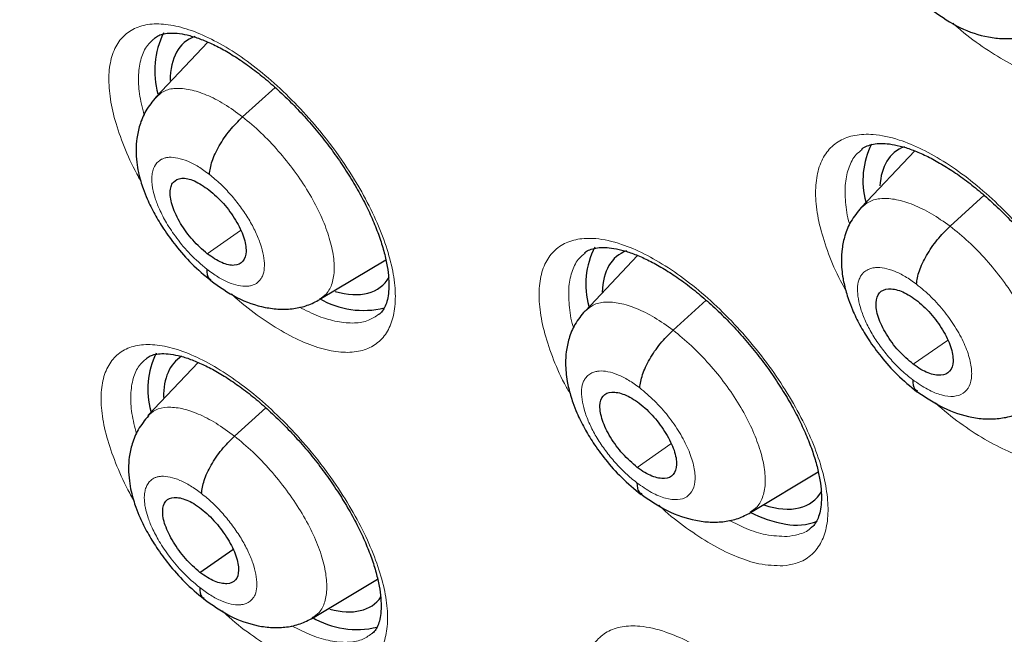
# Model space of a CAD drawing. Header units: millimetres. Extents: x 8 to 2385, y 12 to 2606.
# Tile 58 of 156: x 2185.89 to 2195.29, y 892.71 to 898.58. Entities that reach past the tile are written whole.
import ezdxf

# ---------------------------------------------------------------- set-up
doc = ezdxf.new("R2010")
doc.units = ezdxf.units.MM

msp = doc.modelspace()

# ---------------------------------------------------------------- linework, layer by layer
at = {"color": 7, "linetype": 'Continuous', "lineweight": 30}
for p, q in [((2187.6913, 898.3639), (2187.195, 897.8397)), ((2194.4387, 897.3259), (2193.9268, 896.7845)), ((2191.7932, 896.3271), (2191.2923, 895.7977)), ((2188.7603, 895.9094), (2189.3898, 896.2857)), ((2187.5978, 895.3066), (2187.1184, 894.7998)), ((2187.945, 894.6036), (2188.2436, 894.8741)), ((2192.8708, 893.8756), (2193.5172, 894.2622)), ((2187.6161, 893.3034), (2187.9295, 893.5218)), ((2188.691, 892.8673), (2189.3113, 893.238))]:
    msp.add_line(p, q, dxfattribs=at)
at = {"color": 252, "linetype": 'Continuous', "lineweight": 0}
for p, q in [((2188.0227, 897.6512), (2188.3326, 897.932)), ((2194.776, 896.6071), (2195.1019, 896.9023)), ((2187.685, 896.344), (2188.003, 896.5655)), ((2192.1318, 895.6151), (2192.4473, 895.9009)), ((2194.4254, 895.2895), (2194.7529, 895.5176)), ((2191.7906, 894.305), (2192.1122, 894.5291))]:
    msp.add_line(p, q, dxfattribs=at)
at = {"color": 7, "linetype": 'Continuous', "lineweight": 30}
for centre, radius, start, end in [((2187.9947, 898.089), 0.8112, 153.44481, 195.63534), ((2194.7077, 897.0461), 0.7631, 153.07985, 195.59944), ((2192.0647, 896.0533), 0.7661, 152.51715, 195.89109), ((2189.1763, 896.6398), 0.8362, 239.8423, 283.77695), ((2187.9031, 895.05), 0.7845, 153.98987, 195.37707), ((2193.4256, 894.9809), 1.2366, 243.02715, 259.83263), ((2193.3102, 894.2903), 0.5365, 258.94644, 291.61094), ((2189.1141, 893.6021), 0.844, 239.54312, 283.25408)]:
    msp.add_arc(centre, radius, start, end, dxfattribs=at)
for centre, major_axis, ratio, start_param, end_param in [((2188.4085, 897.1983), (-0.9345, 1.1684), 0.457273, 6.130671, 6.805203), ((2195.1851, 896.1447), (-0.9382, 1.169), 0.455548, 6.128219, 6.447776), ((2195.1851, 896.1447), (-0.9382, 1.169), 0.455548, 0.16459, 0.472304), ((2192.5339, 895.152), (-0.9359, 1.17), 0.455938, 6.133616, 6.778924), ((2188.4085, 897.1983), (-0.9345, 1.1684), 0.457273, 2.569553, 3.315917), ((2188.346, 894.1731), (-0.9354, 1.1711), 0.457639, 6.22972, 6.808439), ((2192.5339, 895.152), (-0.9359, 1.17), 0.455938, 2.535611, 3.323276), ((2188.346, 894.1731), (-0.9354, 1.1711), 0.457639, 2.582782, 3.273478)]:
    msp.add_ellipse(centre, major_axis=major_axis, ratio=ratio, start_param=start_param, end_param=end_param, dxfattribs=at)
for points, knots in [([(2226.1685, 872.7143), (2226.2452, 872.7741), (2226.3958, 872.8915), (2226.5988, 873.0589), (2226.779, 873.2127), (2226.936, 873.3518), (2227.0821, 873.4855), (2227.2154, 873.6115), (2227.3411, 873.7338), (2227.4633, 873.8562), (2227.592, 873.9889), (2227.7245, 874.1302), (2227.8522, 874.2712), (2227.9673, 874.4022), (2228.0697, 874.5223), (2228.1862, 874.6624), (2228.3168, 874.825), (2228.464, 875.0163), (2228.6073, 875.2106), (2228.7488, 875.411), (2228.888, 875.617), (2229.0237, 875.8273), (2229.1553, 876.0407), (2229.2841, 876.2596), (2229.4157, 876.494), (2229.5547, 876.755), (2229.7034, 877.0513), (2229.862, 877.3895), (2230.0195, 877.7526), (2230.167, 878.1225), (2230.2956, 878.4718), (2230.3966, 878.7684), (2230.4739, 879.0101), (2230.5307, 879.1961), (2230.5785, 879.3594), (2230.6225, 879.5155), (2230.6736, 879.704), (2230.7362, 879.9478), (2230.81, 880.2574), (2230.8984, 880.6642), (2230.9927, 881.1598), (2231.084, 881.7341), (2231.1601, 882.3261), (2231.2139, 882.8657), (2231.2506, 883.348), (2231.2749, 883.7682), (2231.2915, 884.1811), (2231.3005, 884.5672), (2231.3037, 884.9061), (2231.3029, 885.1762), (2231.3006, 885.3829), (2231.2979, 885.5353), (2231.2948, 885.6736), (2231.2908, 885.8197), (2231.2851, 885.993), (2231.2759, 886.2271), (2231.2612, 886.5316), (2231.2382, 886.9129), (2231.2076, 887.3287), (2231.1638, 887.8317), (2231.1054, 888.3959), (2231.0324, 888.9929), (2230.957, 889.5381), (2230.8817, 890.0322), (2230.804, 890.5021), (2230.7092, 891.0374), (2230.5877, 891.6706), (2230.4282, 892.4307), (2230.2386, 893.2586), (2230.0152, 894.156), (2229.764, 895.0859), (2229.4853, 896.0438), (2229.1797, 897.0253), (2228.8338, 898.0656), (2228.4741, 899.0815), (2228.1116, 900.0515), (2227.762, 900.9458), (2227.4056, 901.8203), (2226.9996, 902.7792), (2226.5436, 903.8121), (2226.0378, 904.908), (2225.5419, 905.9407), (2225.0601, 906.9089), (2224.6088, 907.7873), (2224.1906, 908.5791), (2223.8075, 909.2876), (2223.4455, 909.9426), (2223.0928, 910.5686), (2222.7309, 911.1991), (2222.3416, 911.8646), (2221.904, 912.5979), (2221.4138, 913.4017), (2220.8665, 914.278), (2220.2742, 915.2032), (2219.635, 916.1762), (2218.9695, 917.1626), (2218.2796, 918.1586), (2217.5679, 919.16), (2216.8192, 920.186), (2216.0438, 921.2206), (2215.2524, 922.249), (2214.4491, 923.266), (2213.5331, 924.3959), (2212.4995, 925.6324), (2211.344, 926.9671), (2210.1718, 928.2741), (2209.0042, 929.5308), (2207.8436, 930.7373), (2206.6925, 931.894), (2205.742, 932.8168), (2205.0139, 933.5061), (2204.527, 933.9601), (2204.0856, 934.3659), (2203.6902, 934.7248), (2203.3414, 935.0378), (2203.0394, 935.3062), (2202.7844, 935.5308), (2202.5768, 935.7124), (2202.4166, 935.8518), (2202.3091, 935.9449), (2202.2253, 936.0173), (2202.1339, 936.096), (2201.9981, 936.2127), (2201.8169, 936.3676), (2201.6002, 936.5517), (2201.3587, 936.7553), (2201.0166, 937.0415), (2200.5617, 937.4174), (2199.9808, 937.8889), (2199.346, 938.3942), (2198.6725, 938.9187), (2197.9895, 939.4384), (2197.2899, 939.9585), (2196.5922, 940.4646), (2195.9012, 940.9531), (2195.2577, 941.3969), (2194.6613, 941.7986), (2194.102, 942.1669), (2193.5675, 942.5113), (2193.0458, 942.84), (2192.5699, 943.1334), (2192.1363, 943.3952), (2191.7471, 943.6265), (2191.4899, 943.7754), (2191.3641, 943.8483)], [0, 0, 0, 0, 0.004217, 0.008284, 0.012222, 0.015958, 0.01932, 0.022303, 0.025139, 0.027883, 0.031143, 0.034732, 0.038073, 0.041127, 0.043894, 0.046373, 0.050715, 0.054906, 0.059201, 0.0636, 0.068057, 0.072537, 0.07702, 0.081477, 0.086091, 0.091338, 0.09724, 0.103711, 0.111091, 0.117983, 0.124387, 0.130251, 0.133986, 0.137258, 0.140065, 0.142547, 0.145406, 0.149865, 0.155135, 0.161218, 0.17036, 0.179656, 0.189007, 0.198414, 0.204715, 0.211041, 0.217366, 0.223116, 0.228044, 0.232152, 0.234803, 0.236946, 0.238693, 0.240738, 0.243203, 0.246088, 0.250688, 0.256067, 0.262071, 0.267955, 0.27676, 0.285026, 0.291949, 0.298442, 0.304505, 0.31033, 0.319235, 0.32889, 0.339294, 0.350445, 0.362341, 0.373565, 0.385378, 0.397777, 0.410764, 0.421374, 0.431885, 0.442021, 0.451783, 0.465081, 0.47762, 0.4894, 0.500423, 0.51069, 0.519368, 0.527422, 0.534852, 0.541716, 0.548808, 0.556382, 0.564437, 0.573854, 0.583853, 0.594433, 0.605593, 0.617333, 0.628507, 0.64016, 0.652283, 0.664542, 0.676776, 0.688985, 0.701169, 0.717883, 0.734551, 0.751176, 0.767759, 0.783481, 0.799167, 0.814819, 0.821947, 0.828453, 0.834332, 0.839584, 0.844209, 0.848206, 0.851574, 0.854314, 0.856426, 0.857908, 0.858562, 0.859727, 0.86151, 0.863912, 0.866858, 0.870031, 0.873396, 0.88028, 0.88785, 0.896108, 0.905054, 0.914095, 0.922694, 0.932262, 0.941216, 0.949553, 0.957275, 0.964407, 0.97131, 0.978091, 0.98475, 0.989898, 0.995058, 1, 1, 1, 1]), ([(2183.0999, 936.4733), (2183.2232, 936.4017), (2183.5807, 936.1942), (2184.1748, 935.8387), (2184.8826, 935.4017), (2185.5928, 934.9492), (2186.3049, 934.4815), (2187.0188, 933.9989), (2187.7339, 933.5015), (2188.4499, 932.9896), (2189.1664, 932.4635), (2189.8832, 931.9234), (2190.5999, 931.3695), (2191.316, 930.8022), (2192.0313, 930.2217), (2192.7454, 929.6282), (2193.4579, 929.0222), (2194.1685, 928.4038), (2194.8768, 927.7734), (2195.5825, 927.1312), (2196.2853, 926.4777), (2196.9847, 925.8131), (2197.6805, 925.1376), (2198.3723, 924.4518), (2199.0597, 923.7558), (2199.7425, 923.0501), (2200.4203, 922.335), (2201.0927, 921.6107), (2201.7594, 920.8778), (2202.4202, 920.1365), (2203.0746, 919.3872), (2203.7224, 918.6302), (2204.3632, 917.866), (2204.9968, 917.0949), (2205.6227, 916.3173), (2206.2408, 915.5335), (2206.8507, 914.744), (2207.4521, 913.9491), (2208.0447, 913.1492), (2208.6282, 912.3447), (2209.2024, 911.5361), (2209.7669, 910.7236), (2210.3215, 909.9078), (2210.866, 909.0889), (2211.4, 908.2675), (2211.9233, 907.4438), (2212.4356, 906.6184), (2212.9367, 905.7915), (2213.4264, 904.9637), (2213.9044, 904.1353), (2214.3704, 903.3068), (2214.8243, 902.4784), (2215.2659, 901.6508), (2215.6948, 900.8242), (2216.111, 899.999), (2216.5142, 899.1757), (2216.9042, 898.3547), (2217.2808, 897.5364), (2217.6439, 896.7212), (2217.9933, 895.9094), (2218.3287, 895.1016), (2218.6502, 894.298), (2218.9574, 893.4991), (2219.2503, 892.7054), (2219.5287, 891.9171), (2219.7925, 891.1346), (2220.0416, 890.3585), (2220.2759, 889.589), (2220.4952, 888.8265), (2220.6995, 888.0715), (2220.8886, 887.3242), (2221.0626, 886.5851), (2221.2212, 885.8546), (2221.3646, 885.1329), (2221.4925, 884.4205), (2221.605, 883.7177), (2221.7021, 883.0249), (2221.7836, 882.3423), (2221.8496, 881.6704), (2221.9001, 881.0095), (2221.9351, 880.3598), (2221.9545, 879.7218), (2221.9585, 879.0956), (2221.9469, 878.4816), (2221.92, 877.8802), (2221.8776, 877.2915), (2221.8198, 876.7158), (2221.7468, 876.1534), (2221.6585, 875.6045), (2221.555, 875.0694), (2221.4364, 874.5483), (2221.3027, 874.0413), (2221.154, 873.5487), (2220.9904, 873.0707), (2220.8118, 872.6074), (2220.6185, 872.1591), (2220.4103, 871.7258), (2220.1874, 871.3077), (2219.9499, 870.9051), (2219.6976, 870.518), (2219.4309, 870.1466), (2219.1494, 869.7914), (2218.8539, 869.4517), (2218.5426, 869.1302), (2218.3197, 868.9133), (2218.1968, 868.8085), (2218.1867, 868.7999)], [0, 0, 0, 0, 0.005121, 0.0148455, 0.0245712, 0.0342984, 0.0440269, 0.0537567, 0.0634877, 0.07322, 0.0829533, 0.0926878, 0.1024234, 0.1121599, 0.1218973, 0.1316357, 0.1413749, 0.1511148, 0.1608555, 0.1705969, 0.1803389, 0.1900815, 0.1998246, 0.2095683, 0.2193123, 0.2290569, 0.2388017, 0.248547, 0.2582925, 0.2680382, 0.2777842, 0.2875303, 0.2972765, 0.3070229, 0.3167693, 0.3265157, 0.3362621, 0.3460084, 0.3557546, 0.3655006, 0.3752465, 0.3849921, 0.3947374, 0.4044825, 0.4142272, 0.4239714, 0.4337153, 0.4434587, 0.4532015, 0.4629438, 0.4726855, 0.4824265, 0.4921668, 0.5019063, 0.511645, 0.5213829, 0.5311198, 0.5408558, 0.5505908, 0.5603247, 0.5700574, 0.579789, 0.5895194, 0.5992484, 0.6089761, 0.6187024, 0.6284273, 0.6381507, 0.6478725, 0.6575928, 0.6673115, 0.6770286, 0.6867441, 0.696458, 0.7061704, 0.7158812, 0.7255907, 0.7352988, 0.7450058, 0.7547118, 0.764417, 0.7741219, 0.7838267, 0.7935318, 0.8032377, 0.812945, 0.8226544, 0.8323667, 0.842083, 0.8518043, 0.8615319, 0.8712671, 0.8810113, 0.8907661, 0.9005331, 0.910314, 0.9201102, 0.9299231, 0.939754, 0.9496034, 0.9594718, 0.9693586, 0.9792629, 0.9891827, 0.9991155, 1, 1, 1, 1]), ([(2188.5576, 917.0184), (2188.6471, 916.9483), (2188.9066, 916.745), (2189.3359, 916.3983), (2189.8449, 915.9743), (2190.3528, 915.5374), (2190.8589, 915.0884), (2191.3628, 914.6276), (2191.864, 914.1554), (2192.3619, 913.6723), (2192.8561, 913.1787), (2193.346, 912.6751), (2193.8312, 912.1621), (2194.3112, 911.64), (2194.7856, 911.1095), (2195.2538, 910.5709), (2195.7153, 910.0249), (2196.1698, 909.472), (2196.6168, 908.9127), (2197.0558, 908.3476), (2197.4865, 907.7771), (2197.9084, 907.202), (2198.321, 906.6226), (2198.7241, 906.0397), (2199.1171, 905.4538), (2199.4998, 904.8654), (2199.8717, 904.2752), (2200.2326, 903.6837), (2200.582, 903.0915), (2200.9197, 902.4992), (2201.2453, 901.9075), (2201.5584, 901.3168), (2201.859, 900.7279), (2202.1465, 900.1412), (2202.4209, 899.5574), (2202.6818, 898.9772), (2202.929, 898.401), (2203.1623, 897.8295), (2203.3816, 897.2634), (2203.5866, 896.703), (2203.7771, 896.1492), (2203.9531, 895.6024), (2204.1145, 895.0633), (2204.2611, 894.5323), (2204.3928, 894.0102), (2204.5096, 893.4974), (2204.6116, 892.9944), (2204.6986, 892.5019), (2204.7708, 892.0203), (2204.8281, 891.5502), (2204.8707, 891.092), (2204.8986, 890.6462), (2204.9121, 890.2133), (2204.9112, 889.7935), (2204.8961, 889.3875), (2204.867, 888.9954), (2204.8243, 888.6175), (2204.7679, 888.2542), (2204.6983, 887.9055), (2204.6156, 887.5717), (2204.52, 887.2526), (2204.4116, 886.9483), (2204.2904, 886.6587), (2204.1563, 886.3837), (2204.0093, 886.1229), (2203.8488, 885.8764), (2203.6746, 885.6438), (2203.4857, 885.4256), (2203.284, 885.2218), (2203.1382, 885.0997), (2203.0654, 885.0387)], [0, 0, 0, 0, 0.0077605, 0.0225082, 0.0372629, 0.0520254, 0.0667952, 0.0815715, 0.0963538, 0.1111415, 0.1259339, 0.1407306, 0.1555309, 0.1703342, 0.1851402, 0.1999482, 0.2147578, 0.2295684, 0.2443796, 0.2591908, 0.2740013, 0.2888107, 0.3036185, 0.3184242, 0.3332272, 0.348027, 0.362823, 0.3776148, 0.3924017, 0.4071832, 0.4219587, 0.4367275, 0.451489, 0.4662426, 0.4809875, 0.4957232, 0.5104488, 0.5251637, 0.5398671, 0.5545584, 0.5692368, 0.5839016, 0.5985523, 0.6131882, 0.6278088, 0.6424139, 0.6570033, 0.6715771, 0.6861357, 0.70068, 0.7152112, 0.7297313, 0.7442433, 0.7587509, 0.7732583, 0.7877708, 0.8022961, 0.8168443, 0.8314277, 0.8460616, 0.8607644, 0.8755581, 0.8904682, 0.9055234, 0.9207543, 0.9361914, 0.9518601, 0.967774, 0.9839253, 1, 1, 1, 1]), ([(2194.1041, 900.9934), (2194.1054, 900.9947), (2194.1203, 901.0099), (2194.1544, 901.0257), (2194.2162, 901.0452), (2194.2897, 901.0522), (2194.376, 901.0472), (2194.4763, 901.028), (2194.5892, 900.9929), (2194.7116, 900.9415), (2194.8412, 900.8744), (2194.9759, 900.7916), (2195.114, 900.6936), (2195.2532, 900.582), (2195.3913, 900.4581), (2195.5263, 900.323), (2195.6565, 900.1789), (2195.7799, 900.0278), (2195.8947, 899.8714), (2195.9997, 899.712), (2196.0934, 899.5519), (2196.1743, 899.3934), (2196.2418, 899.2386), (2196.2953, 899.0901), (2196.3339, 898.9506), (2196.358, 898.8215), (2196.3683, 898.7053), (2196.3653, 898.6052), (2196.351, 898.5205), (2196.327, 898.4519), (2196.2972, 898.4002), (2196.2715, 898.3763), (2196.2583, 898.364)], [0, 0, 0, 0, 0.003739, 0.042276, 0.076945, 0.110098, 0.141492, 0.174999, 0.208433, 0.241981, 0.275777, 0.310085, 0.344406, 0.378917, 0.413802, 0.448553, 0.483425, 0.518555, 0.553342, 0.588247, 0.623304, 0.657807, 0.692394, 0.727033, 0.760885, 0.79471, 0.828619, 0.861613, 0.89457, 0.928711, 0.963387, 1, 1, 1, 1]), ([(2194.6146, 898.6624), (2194.6984, 898.6051), (2194.8676, 898.4893), (2195.0993, 898.416), (2195.2831, 898.395), (2195.4191, 898.4023), (2195.5497, 898.4315), (2195.6284, 898.4724), (2195.6676, 898.4927)], [0, 0, 0, 0, 0.244342, 0.493909, 0.620603, 0.747612, 0.874266, 1, 1, 1, 1]), ([(2187.1818, 898.4026), (2187.1943, 898.4119), (2187.2186, 898.4297), (2187.2696, 898.4454), (2187.336, 898.453), (2187.419, 898.4484), (2187.5172, 898.4291), (2187.6265, 898.3938), (2187.7451, 898.3427), (2187.871, 898.2762), (2188.0032, 898.1935), (2188.1392, 898.0958), (2188.2767, 897.9846), (2188.4139, 897.8607), (2188.5487, 897.7257), (2188.6794, 897.5817), (2188.8039, 897.4302), (2188.9203, 897.2738), (2189.0269, 897.1147), (2189.1228, 896.9546), (2189.2069, 896.7959), (2189.2777, 896.6411), (2189.3345, 896.4923), (2189.3773, 896.3518), (2189.4055, 896.2228), (2189.4194, 896.1067), (2189.4204, 896.0052), (2189.41, 895.9215), (2189.3906, 895.8551), (2189.3628, 895.8046), (2189.3428, 895.7773), (2189.3266, 895.7673), (2189.3241, 895.7658)], [0, 0, 0, 0, 0.036225, 0.070224, 0.102249, 0.136332, 0.170055, 0.20369, 0.236655, 0.27047, 0.304656, 0.338789, 0.373392, 0.408107, 0.44283, 0.47783, 0.512876, 0.547845, 0.582646, 0.617355, 0.652305, 0.686782, 0.721065, 0.75552, 0.789251, 0.822499, 0.856144, 0.889113, 0.921583, 0.956382, 0.99336, 1, 1, 1, 1]), ([(2187.1971, 897.8417), (2187.162, 897.7986), (2187.096, 897.7177), (2187.0395, 897.5795), (2187.0113, 897.4528), (2187.0032, 897.3325), (2187.0099, 897.2244), (2187.0268, 897.1251), (2187.0484, 897.0409), (2187.076, 896.9557), (2187.1171, 896.8519), (2187.1807, 896.723), (2187.2719, 896.5727), (2187.3888, 896.4125), (2187.5409, 896.2378), (2187.6581, 896.1394), (2187.7204, 896.0871)], [0, 0, 0, 0, 0.088729, 0.1666, 0.233512, 0.289912, 0.350291, 0.400281, 0.442813, 0.47948, 0.532992, 0.611986, 0.687833, 0.777819, 0.88179, 1, 1, 1, 1]), ([(2187.706, 897.101), (2187.7118, 897.1416), (2187.7233, 897.2226), (2187.7952, 897.374), (2187.8978, 897.5265), (2187.981, 897.6096), (2188.0227, 897.6512)], [0, 0, 0, 0, 0.250601, 0.500378, 0.749647, 1, 1, 1, 1]), ([(2193.9338, 897.3428), (2193.9351, 897.3441), (2193.9492, 897.3587), (2193.9817, 897.3739), (2194.0416, 897.3927), (2194.1135, 897.3994), (2194.1984, 897.3943), (2194.2974, 897.3752), (2194.4094, 897.3403), (2194.5309, 897.2892), (2194.66, 897.2223), (2194.7945, 897.14), (2194.9325, 897.0424), (2195.0717, 896.9313), (2195.2102, 896.808), (2195.3457, 896.6735), (2195.4767, 896.53), (2195.6011, 896.3795), (2195.717, 896.2237), (2195.8232, 896.0649), (2195.9184, 895.9054), (2196.0008, 895.7475), (2196.07, 895.5933), (2196.1252, 895.4452), (2196.1655, 895.3062), (2196.1913, 895.1776), (2196.2032, 895.0618), (2196.2019, 894.9622), (2196.189, 894.8783), (2196.1669, 894.8101), (2196.1373, 894.7607), (2196.116, 894.7327), (2196.0991, 894.7229), (2196.0978, 894.7221)], [0, 0, 0, 0, 0.003847, 0.042312, 0.076727, 0.109672, 0.140885, 0.174212, 0.207471, 0.240912, 0.274566, 0.308769, 0.343019, 0.377416, 0.412222, 0.446914, 0.48168, 0.516739, 0.551467, 0.586275, 0.621277, 0.65573, 0.690217, 0.724799, 0.758601, 0.792311, 0.826135, 0.859041, 0.891808, 0.925752, 0.9602, 0.996797, 1, 1, 1, 1]), ([(2187.685, 896.344), (2187.6378, 896.3857), (2187.5434, 896.4692), (2187.4244, 896.6334), (2187.3478, 896.7965), (2187.3265, 896.9151), (2187.3372, 896.9881), (2187.3669, 897.0431), (2187.4361, 897.0754), (2187.5591, 897.0511), (2187.6542, 896.9867), (2187.7018, 896.9545)], [0, 0, 0, 0, 0.12496, 0.249714, 0.374337, 0.499481, 0.562145, 0.624835, 0.749798, 0.874852, 1, 1, 1, 1]), ([(2187.7018, 896.9545), (2187.7492, 896.9127), (2187.8438, 896.8292), (2187.963, 896.6648), (2188.0275, 896.5282), (2188.053, 896.4302), (2188.0592, 896.3441), (2188.0324, 896.2631), (2187.9503, 896.2236), (2187.8275, 896.2478), (2187.7325, 896.3119), (2187.685, 896.344)], [0, 0, 0, 0, 0.1251478, 0.2502022, 0.3751651, 0.437855, 0.5005192, 0.6256635, 0.750286, 0.8750403, 1, 1, 1, 1]), ([(2193.927, 896.7852), (2193.8921, 896.7425), (2193.8265, 896.6622), (2193.7709, 896.5246), (2193.7438, 896.3978), (2193.7357, 896.2591), (2193.7488, 896.1225), (2193.7777, 895.9976), (2193.8095, 895.8972), (2193.8494, 895.7939), (2193.912, 895.665), (2194.0033, 895.5142), (2194.1216, 895.3533), (2194.2766, 895.1778), (2194.3966, 895.0795), (2194.4605, 895.0272)], [0, 0, 0, 0, 0.086448, 0.162648, 0.228707, 0.28503, 0.372675, 0.440102, 0.476847, 0.53014, 0.609138, 0.685223, 0.775743, 0.880591, 1, 1, 1, 1]), ([(2194.4556, 896.0539), (2194.4618, 896.0948), (2194.4743, 896.1768), (2194.5473, 896.3289), (2194.6507, 896.482), (2194.7342, 896.5654), (2194.776, 896.6071)], [0, 0, 0, 0, 0.249869, 0.500063, 0.749907, 1, 1, 1, 1]), ([(2191.2894, 896.3536), (2191.2904, 896.3546), (2191.3036, 896.3684), (2191.334, 896.3824), (2191.3916, 896.4004), (2191.4613, 896.4066), (2191.5442, 896.4012), (2191.6415, 896.3818), (2191.7519, 896.3468), (2191.872, 896.2955), (2191.9999, 896.2286), (2192.1333, 896.1462), (2192.2704, 896.0485), (2192.4091, 895.9373), (2192.5471, 895.8139), (2192.6824, 895.6794), (2192.8133, 895.5359), (2192.9379, 895.3854), (2193.0542, 895.2296), (2193.1611, 895.0709), (2193.257, 894.9114), (2193.3404, 894.7535), (2193.4106, 894.5993), (2193.467, 894.4512), (2193.5086, 894.3122), (2193.5358, 894.1837), (2193.5491, 894.0679), (2193.5491, 893.9684), (2193.5376, 893.8849), (2193.5169, 893.8173), (2193.4891, 893.7688), (2193.4685, 893.7414), (2193.4519, 893.7315), (2193.4496, 893.7301)], [0, 0, 0, 0, 0.003074, 0.041806, 0.076082, 0.1089, 0.139993, 0.173206, 0.206346, 0.239743, 0.273306, 0.307462, 0.341708, 0.376047, 0.410836, 0.445532, 0.480259, 0.515311, 0.550045, 0.584829, 0.619832, 0.654306, 0.688771, 0.723369, 0.757198, 0.790876, 0.824689, 0.857579, 0.890232, 0.924018, 0.958248, 0.994393, 1, 1, 1, 1]), ([(2187.6811, 896.1977), (2187.6828, 896.1621), (2187.685, 896.114), (2187.7155, 896.0981), (2187.7235, 896.094)], [0, 0, 0, 0, 0.740502, 1, 1, 1, 1]), ([(2187.719, 896.0882), (2187.801, 896.0301), (2187.9668, 895.9124), (2188.1946, 895.8352), (2188.3768, 895.8121), (2188.5121, 895.8183), (2188.6426, 895.8469), (2188.7213, 895.8876), (2188.7605, 895.9079)], [0, 0, 0, 0, 0.243576, 0.492638, 0.61934, 0.746583, 0.87369, 1, 1, 1, 1]), ([(2194.4254, 895.2895), (2194.3775, 895.3308), (2194.2816, 895.4133), (2194.1617, 895.5771), (2194.0839, 895.741), (2194.0604, 895.8832), (2194.0936, 895.9824), (2194.1816, 896.0196), (2194.2849, 896.0001), (2194.3775, 895.9566), (2194.4256, 895.9229), (2194.4496, 895.906)], [0, 0, 0, 0, 0.1251936, 0.2503431, 0.3754393, 0.5004714, 0.6250499, 0.7495983, 0.8747372, 0.9373458, 1, 1, 1, 1]), ([(2194.4496, 895.906), (2194.4737, 895.8866), (2194.5217, 895.8479), (2194.6125, 895.7526), (2194.7113, 895.6186), (2194.7909, 895.4541), (2194.8139, 895.3125), (2194.7814, 895.213), (2194.6939, 895.175), (2194.5905, 895.1943), (2194.4977, 895.2381), (2194.4495, 895.2724), (2194.4254, 895.2895)], [0, 0, 0, 0, 0.062836, 0.125538, 0.250828, 0.375525, 0.500002, 0.624477, 0.749173, 0.874463, 0.937164, 1, 1, 1, 1]), ([(2191.2916, 895.8003), (2191.2571, 895.7582), (2191.1922, 895.6787), (2191.1372, 895.5425), (2191.1104, 895.4163), (2191.1025, 895.2771), (2191.1164, 895.1394), (2191.1462, 895.0131), (2191.1788, 894.9122), (2191.2191, 894.8093), (2191.2819, 894.6812), (2191.373, 894.5314), (2191.4906, 894.3714), (2191.6444, 894.1967), (2191.7632, 894.0986), (2191.8264, 894.0464)], [0, 0, 0, 0, 0.085477, 0.161169, 0.227163, 0.283832, 0.373033, 0.441354, 0.478197, 0.531479, 0.610327, 0.686214, 0.776463, 0.880977, 1, 1, 1, 1]), ([(2191.8141, 895.0641), (2191.82, 895.1047), (2191.8318, 895.186), (2191.904, 895.3375), (2192.0068, 895.4903), (2192.0901, 895.5734), (2192.1318, 895.6151)], [0, 0, 0, 0, 0.250305, 0.500255, 0.749752, 1, 1, 1, 1]), ([(2187.103, 895.3448), (2187.1148, 895.3536), (2187.1378, 895.3706), (2187.1869, 895.3856), (2187.2517, 895.3929), (2187.3334, 895.3883), (2187.4303, 895.3691), (2187.5387, 895.334), (2187.6567, 895.2832), (2187.7821, 895.217), (2187.914, 895.1346), (2188.05, 895.0373), (2188.1876, 894.9265), (2188.3251, 894.803), (2188.4603, 894.6686), (2188.5916, 894.5251), (2188.717, 894.3741), (2188.8343, 894.2181), (2188.942, 894.0596), (2189.0391, 893.9), (2189.1244, 893.7419), (2189.1967, 893.5875), (2189.255, 893.4392), (2189.2992, 893.2991), (2189.3289, 893.1704), (2189.3442, 893.0548), (2189.3467, 892.9536), (2189.3375, 892.8703), (2189.3195, 892.8047), (2189.2933, 892.7549), (2189.2736, 892.7277), (2189.2576, 892.7177), (2189.2545, 892.7157)], [0, 0, 0, 0, 0.035842, 0.069683, 0.101539, 0.13544, 0.169045, 0.202591, 0.235536, 0.269294, 0.303448, 0.337577, 0.372147, 0.406849, 0.441568, 0.476541, 0.511574, 0.546547, 0.581349, 0.616019, 0.650953, 0.68544, 0.719692, 0.754129, 0.78787, 0.821036, 0.854634, 0.887561, 0.919779, 0.954363, 0.991115, 1, 1, 1, 1]), ([(2194.4198, 895.1418), (2194.4216, 895.1067), (2194.4241, 895.0563), (2194.457, 895.0405), (2194.4669, 895.0357)], [0, 0, 0, 0, 0.6990935, 1, 1, 1, 1]), ([(2191.7906, 894.305), (2191.7429, 894.3464), (2191.6474, 894.4291), (2191.528, 894.5932), (2191.4501, 894.7563), (2191.4246, 894.8986), (2191.4567, 894.9967), (2191.5425, 895.0342), (2191.6456, 895.0128), (2191.7376, 894.9683), (2191.7855, 894.9342), (2191.8095, 894.9172)], [0, 0, 0, 0, 0.125132, 0.250068, 0.375246, 0.500076, 0.62484, 0.749386, 0.874562, 0.937284, 1, 1, 1, 1]), ([(2194.4575, 895.0335), (2194.541, 894.9762), (2194.7099, 894.8603), (2194.9412, 894.7861), (2195.1252, 894.7643), (2195.2614, 894.771), (2195.3923, 894.7998), (2195.4711, 894.8406), (2195.5103, 894.861)], [0, 0, 0, 0, 0.2438065, 0.4932467, 0.620017, 0.7471747, 0.8740284, 1, 1, 1, 1]), ([(2191.8095, 894.9172), (2191.8334, 894.8977), (2191.8812, 894.8588), (2191.9717, 894.7633), (2192.0706, 894.6294), (2192.1505, 894.4652), (2192.1745, 894.3244), (2192.1432, 894.2258), (2192.057, 894.1889), (2191.9547, 894.209), (2191.8626, 894.2534), (2191.8146, 894.2878), (2191.7906, 894.305)], [0, 0, 0, 0, 0.062836, 0.125536, 0.250825, 0.375524, 0.500003, 0.624478, 0.749176, 0.874464, 0.937164, 1, 1, 1, 1]), ([(2187.1234, 894.7973), (2187.0886, 894.7547), (2187.0232, 894.6745), (2186.9674, 894.5373), (2186.9395, 894.4113), (2186.9318, 894.2909), (2186.9391, 894.1825), (2186.9568, 894.0825), (2186.9791, 893.9979), (2187.0073, 893.9128), (2187.049, 893.8096), (2187.1132, 893.6814), (2187.2047, 893.5321), (2187.3217, 893.3731), (2187.4737, 893.1994), (2187.5905, 893.1014), (2187.6526, 893.0493)], [0, 0, 0, 0, 0.088015, 0.165486, 0.23231, 0.288915, 0.349981, 0.400594, 0.443437, 0.480164, 0.533699, 0.612632, 0.688379, 0.778221, 0.882008, 1, 1, 1, 1]), ([(2187.6309, 894.0554), (2187.6363, 894.0958), (2187.6471, 894.1762), (2187.7183, 894.327), (2187.8204, 894.4792), (2187.9034, 894.5621), (2187.945, 894.6036)], [0, 0, 0, 0, 0.250914, 0.500525, 0.74954, 1, 1, 1, 1]), ([(2191.7863, 894.1584), (2191.7883, 894.1234), (2191.7912, 894.0744), (2191.8235, 894.0591), (2191.8326, 894.0547)], [0, 0, 0, 0, 0.715131, 1, 1, 1, 1]), ([(2187.6161, 893.3034), (2187.5923, 893.323), (2187.5449, 893.3622), (2187.4548, 893.4581), (2187.3562, 893.5922), (2187.2758, 893.7561), (2187.2507, 893.896), (2187.2804, 893.9932), (2187.3647, 894.0287), (2187.4656, 894.0073), (2187.5566, 893.9621), (2187.6041, 893.9273), (2187.6279, 893.9099)], [0, 0, 0, 0, 0.0628357, 0.1255337, 0.2508201, 0.3755213, 0.5000001, 0.6244789, 0.7491801, 0.8744664, 0.9371643, 1, 1, 1, 1]), ([(2191.8235, 894.0526), (2191.9064, 893.995), (2192.0741, 893.8783), (2192.3043, 893.8025), (2192.4878, 893.7793), (2192.6238, 893.7851), (2192.7548, 893.8132), (2192.8336, 893.8539), (2192.8728, 893.8742)], [0, 0, 0, 0, 0.24324, 0.492503, 0.619335, 0.746644, 0.873727, 1, 1, 1, 1]), ([(2187.6279, 893.9099), (2187.6516, 893.8903), (2187.6991, 893.8511), (2187.7891, 893.7552), (2187.8878, 893.6211), (2187.9682, 893.4573), (2187.9933, 893.3174), (2187.9636, 893.2201), (2187.8793, 893.1846), (2187.7784, 893.206), (2187.6873, 893.2512), (2187.6398, 893.286), (2187.6161, 893.3034)], [0, 0, 0, 0, 0.062836, 0.125534, 0.25082, 0.375521, 0.5, 0.624479, 0.74918, 0.874466, 0.937164, 1, 1, 1, 1]), ([(2187.6134, 893.1581), (2187.6152, 893.1226), (2187.6178, 893.0754), (2187.6481, 893.0599), (2187.6556, 893.056)], [0, 0, 0, 0, 0.7505976, 1, 1, 1, 1]), ([(2187.6513, 893.0504), (2187.7332, 892.9923), (2187.8987, 892.8746), (2188.1263, 892.7967), (2188.3085, 892.773), (2188.444, 892.7788), (2188.5746, 892.8071), (2188.6534, 892.8478), (2188.6926, 892.8681)], [0, 0, 0, 0, 0.2432097, 0.4921816, 0.6189361, 0.7462817, 0.8735282, 1, 1, 1, 1])]:
    msp.add_open_spline(points, degree=3, knots=knots, dxfattribs=at)
at = {"color": 252, "linetype": 'Continuous', "lineweight": 0}
for points, knots in [([(2190.4192, 943.7573), (2191.4082, 943.1634), (2193.3861, 941.9756), (2196.3929, 939.869), (2199.3993, 937.5447), (2202.3861, 934.9967), (2205.3288, 932.2513), (2208.2046, 929.3284), (2210.991, 926.2513), (2213.6662, 923.0439), (2216.2092, 919.7314), (2218.6001, 916.3398), (2220.8202, 912.8956), (2222.852, 909.4258), (2224.6798, 905.9574), (2226.2892, 902.5178), (2227.6675, 899.1338), (2228.804, 895.8319), (2229.6898, 892.6379), (2230.318, 889.5769), (2230.6836, 886.6729), (2230.7838, 883.9486), (2230.6178, 881.4251), (2230.1865, 879.123), (2229.4955, 877.0574), (2228.5413, 875.2555), (2227.4455, 873.7973), (2226.5607, 873.0775), (2226.169, 872.7589)], [0, 0, 0, 0, 0.038768, 0.077537, 0.116305, 0.155073, 0.193842, 0.23261, 0.271379, 0.310147, 0.348915, 0.387684, 0.426452, 0.46522, 0.503989, 0.542757, 0.581526, 0.620294, 0.659062, 0.697831, 0.736599, 0.775367, 0.814136, 0.852904, 0.891672, 0.930441, 0.969209, 1, 1, 1, 1]), ([(2195.9813, 897.9954), (2196.0239, 898.0016), (2196.122, 898.0159), (2196.2454, 898.0832), (2196.3472, 898.1947), (2196.4109, 898.3466), (2196.4366, 898.5322), (2196.422, 898.7479), (2196.369, 898.9862), (2196.2776, 899.2413), (2196.1519, 899.5055), (2195.9941, 899.7713), (2195.8099, 900.0315), (2195.6035, 900.2782), (2195.3815, 900.5051), (2195.1497, 900.7048), (2194.9149, 900.8728), (2194.6838, 901.003), (2194.4446, 901.1005), (2194.2252, 901.1449), (2194.0352, 901.1344), (2193.8877, 901.0808), (2193.7737, 900.9834), (2193.695, 900.8466), (2193.6553, 900.6727), (2193.6544, 900.468), (2193.6931, 900.2372), (2193.7716, 899.9877), (2193.8536, 899.787), (2193.9182, 899.6718), (2193.9332, 899.645)], [0, 0, 0, 0, 0.028142, 0.064751, 0.101359, 0.137964, 0.174569, 0.21117, 0.247772, 0.28437, 0.320969, 0.357568, 0.394168, 0.430769, 0.467371, 0.503977, 0.540582, 0.577192, 0.613801, 0.659477, 0.696084, 0.73269, 0.769297, 0.805903, 0.842507, 0.879111, 0.915711, 0.952311, 0.98891, 1, 1, 1, 1]), ([(2194.9463, 900.2491), (2195.0058, 900.2013), (2195.1248, 900.1057), (2195.2942, 899.929), (2195.4489, 899.738), (2195.5832, 899.5366), (2195.6911, 899.3332), (2195.7688, 899.1355), (2195.8122, 898.9518), (2195.8217, 898.7881), (2195.7967, 898.651), (2195.7454, 898.5483), (2195.6879, 898.511), (2195.6625, 898.4946)], [0, 0, 0, 0, 0.092823, 0.185523, 0.278262, 0.370968, 0.463662, 0.556277, 0.648843, 0.741532, 0.834221, 0.926787, 1, 1, 1, 1]), ([(2187.0483, 897.0453), (2187.0365, 897.066), (2186.9746, 897.1747), (2186.8882, 897.3693), (2186.8, 897.6197), (2186.7515, 897.8512), (2186.7404, 898.0582), (2186.7692, 898.2338), (2186.8354, 898.3742), (2186.9386, 898.474), (2187.0745, 898.532), (2187.2406, 898.5448), (2187.4308, 898.5138), (2187.6409, 898.4381), (2187.8641, 898.3216), (2188.0945, 898.1659), (2188.3254, 897.9771), (2188.5503, 897.7591), (2188.7803, 897.4996), (2188.9881, 897.2204), (2189.1647, 896.9338), (2189.2987, 896.6699), (2189.3982, 896.4148), (2189.4621, 896.1751), (2189.4869, 895.9585), (2189.4735, 895.77), (2189.4208, 895.6163), (2189.3316, 895.5003), (2189.2072, 895.4269), (2189.0523, 895.3965), (2188.8703, 895.4116), (2188.6672, 895.4703), (2188.448, 895.5719), (2188.22, 895.7144), (2188.0402, 895.8467), (2187.9409, 895.9386), (2187.9171, 895.9607)], [0, 0, 0, 0, 0.0071629, 0.0376511, 0.0681394, 0.0986308, 0.1291222, 0.1596157, 0.1901091, 0.2206025, 0.251096, 0.2815873, 0.3120787, 0.3425669, 0.373055, 0.4035403, 0.4340255, 0.4645093, 0.4949932, 0.5330087, 0.5634989, 0.5939892, 0.6244793, 0.6549694, 0.6854616, 0.7159538, 0.7464475, 0.7769412, 0.8074342, 0.8379272, 0.8684176, 0.898908, 0.9293952, 0.9598823, 0.9903669, 1, 1, 1, 1]), ([(2194.806, 898.5439), (2194.8206, 898.5303), (2194.911, 898.446), (2195.0839, 898.3197), (2195.3168, 898.1721), (2195.542, 898.0683), (2195.7715, 897.997), (2195.9067, 897.996), (2195.9813, 897.9954)], [0, 0, 0, 0, 0.035654, 0.219995, 0.404336, 0.588692, 0.773049, 1, 1, 1, 1]), ([(2187.1844, 898.4008), (2187.1594, 898.3798), (2187.1024, 898.3319), (2187.0501, 898.2135), (2187.0247, 898.0581), (2187.0323, 897.8756), (2187.0659, 897.7377), (2187.0826, 897.6689)], [0, 0, 0, 0, 0.162395, 0.370547, 0.584736, 0.792874, 1, 1, 1, 1]), ([(2187.1968, 897.8374), (2187.2195, 897.8585), (2187.2688, 897.9043), (2187.3799, 897.9287), (2187.5187, 897.9168), (2187.6764, 897.865), (2187.8464, 897.7795), (2187.964, 897.694), (2188.0227, 897.6512)], [0, 0, 0, 0, 0.146028, 0.316449, 0.487016, 0.657953, 0.828965, 1, 1, 1, 1]), ([(2188.0227, 897.6512), (2188.0813, 897.6025), (2188.1985, 897.5051), (2188.3661, 897.3275), (2188.5198, 897.1365), (2188.654, 896.936), (2188.7621, 896.7341), (2188.8407, 896.5387), (2188.8882, 896.3565), (2188.9034, 896.1937), (2188.8825, 896.0593), (2188.8343, 895.9623), (2188.7806, 895.9277), (2188.7575, 895.9128)], [0, 0, 0, 0, 0.093086, 0.18616, 0.279194, 0.372026, 0.464778, 0.557791, 0.650969, 0.744022, 0.836883, 0.929834, 1, 1, 1, 1]), ([(2195.8259, 894.3556), (2195.8677, 894.3614), (2195.9645, 894.3749), (2196.0861, 894.4404), (2196.1864, 894.5501), (2196.2483, 894.7002), (2196.2723, 894.8839), (2196.2559, 895.0977), (2196.2012, 895.3343), (2196.1082, 895.5879), (2195.9811, 895.8506), (2195.8221, 896.1154), (2195.6368, 896.3747), (2195.4296, 896.6208), (2195.207, 896.8474), (2194.975, 897.0471), (2194.7403, 897.2155), (2194.5096, 897.3463), (2194.2711, 897.4448), (2194.0528, 897.4905), (2193.8641, 897.4815), (2193.7181, 897.4296), (2193.6057, 897.3339), (2193.5287, 897.199), (2193.4908, 897.0269), (2193.4916, 896.8241), (2193.532, 896.5951), (2193.6121, 896.3472), (2193.6966, 896.1451), (2193.7632, 896.0279), (2193.7799, 895.9987)], [0, 0, 0, 0, 0.027838, 0.064412, 0.100986, 0.137557, 0.174128, 0.2107, 0.247271, 0.283845, 0.320418, 0.356996, 0.393573, 0.430154, 0.466735, 0.503318, 0.539901, 0.576483, 0.613065, 0.658703, 0.695276, 0.731848, 0.76842, 0.804993, 0.841564, 0.878135, 0.914707, 0.951279, 0.987853, 1, 1, 1, 1]), ([(2187.6811, 896.1977), (2187.6277, 896.2431), (2187.526, 896.3295), (2187.3954, 896.4868), (2187.2966, 896.6337), (2187.2287, 896.7641), (2187.187, 896.8719), (2187.1668, 896.9497), (2187.1587, 897.0032), (2187.1561, 897.0386), (2187.1559, 897.0629), (2187.1571, 897.0866), (2187.161, 897.118), (2187.1761, 897.1727), (2187.2042, 897.2145), (2187.2385, 897.2403), (2187.2619, 897.2525), (2187.2897, 897.2612), (2187.3354, 897.2675), (2187.4038, 897.2614), (2187.4984, 897.2305), (2187.6005, 897.1789), (2187.6708, 897.127), (2187.706, 897.101)], [0, 0, 0, 0, 0.094846, 0.180411, 0.256798, 0.32394, 0.381854, 0.430467, 0.45774, 0.480917, 0.499997, 0.507748, 0.532008, 0.571434, 0.647362, 0.670523, 0.695326, 0.721774, 0.749889, 0.812615, 0.875196, 0.937592, 1, 1, 1, 1]), ([(2193.818, 896.6243), (2193.8171, 896.6272), (2193.7925, 896.7037), (2193.7754, 896.8394), (2193.7712, 897.0224), (2193.807, 897.1745), (2193.8621, 897.2822), (2193.917, 897.3236), (2193.9368, 897.3385)], [0, 0, 0, 0, 0.008554, 0.22574, 0.44292, 0.6601, 0.877287, 1, 1, 1, 1]), ([(2187.706, 897.101), (2187.7413, 897.0721), (2187.8116, 897.0143), (2187.9121, 896.908), (2188.004, 896.7936), (2188.0842, 896.6735), (2188.1492, 896.5525), (2188.1963, 896.4354), (2188.2249, 896.326), (2188.2345, 896.228), (2188.2248, 896.1579), (2188.2081, 896.1209), (2188.1976, 896.1047), (2188.1917, 896.0969), (2188.187, 896.0916), (2188.1808, 896.0846), (2188.1657, 896.0687), (2188.1383, 896.0504), (2188.1009, 896.0379), (2188.0522, 896.0313), (2187.9837, 896.0372), (2187.8892, 896.0678), (2187.787, 896.1194), (2187.7165, 896.1716), (2187.6811, 896.1977)], [0, 0, 0, 0, 0.062598, 0.124981, 0.187342, 0.249637, 0.311872, 0.374276, 0.436892, 0.499546, 0.562187, 0.59723, 0.606407, 0.615581, 0.62475, 0.626587, 0.642356, 0.687303, 0.721014, 0.749871, 0.812374, 0.874894, 0.937369, 1, 1, 1, 1]), ([(2193.9285, 896.7824), (2193.9527, 896.8043), (2194.0046, 896.8514), (2194.1201, 896.8773), (2194.2625, 896.8674), (2194.4238, 896.8173), (2194.5971, 896.7335), (2194.7164, 896.6492), (2194.776, 896.6071)], [0, 0, 0, 0, 0.148149, 0.318465, 0.488748, 0.659203, 0.829642, 1, 1, 1, 1]), ([(2194.776, 896.6071), (2194.8356, 896.5593), (2194.9547, 896.4637), (2195.1245, 896.2875), (2195.2799, 896.0971), (2195.4153, 895.8965), (2195.5244, 895.6941), (2195.6036, 895.4975), (2195.6485, 895.3151), (2195.6597, 895.1527), (2195.6362, 895.0169), (2195.5865, 894.9155), (2195.53, 894.8789), (2195.5052, 894.8629)], [0, 0, 0, 0, 0.092863, 0.185601, 0.27838, 0.371124, 0.463857, 0.556512, 0.649117, 0.741846, 0.834574, 0.927178, 1, 1, 1, 1]), ([(2193.1813, 893.366), (2193.222, 893.3713), (2193.317, 893.3837), (2193.4366, 893.4472), (2193.5351, 893.555), (2193.5954, 893.7032), (2193.618, 893.8853), (2193.6004, 894.0976), (2193.5448, 894.3331), (2193.4511, 894.5857), (2193.3236, 894.8479), (2193.1644, 895.1125), (2192.9793, 895.3719), (2192.7726, 895.6184), (2192.5508, 895.8458), (2192.3198, 896.0465), (2192.0864, 896.2161), (2191.8572, 896.3485), (2191.6205, 896.4488), (2191.4041, 896.4966), (2191.2174, 896.4897), (2191.0732, 896.4398), (2190.9625, 896.3461), (2190.8871, 896.213), (2190.8506, 896.0427), (2190.8527, 895.8414), (2190.8943, 895.6137), (2190.975, 895.3668), (2191.062, 895.1613), (2191.1312, 895.0401), (2191.1502, 895.0069)], [0, 0, 0, 0, 0.027414, 0.063937, 0.10046, 0.136986, 0.173511, 0.21004, 0.246569, 0.283101, 0.319634, 0.356169, 0.392704, 0.429238, 0.465772, 0.502304, 0.538836, 0.575363, 0.611891, 0.657448, 0.693972, 0.730497, 0.767021, 0.803545, 0.840071, 0.876598, 0.913128, 0.949658, 0.986192, 1, 1, 1, 1]), ([(2191.1826, 895.6382), (2191.1811, 895.6427), (2191.1557, 895.7204), (2191.1372, 895.8567), (2191.1319, 896.0383), (2191.1662, 896.1887), (2191.2196, 896.2946), (2191.2733, 896.3347), (2191.2925, 896.3491)], [0, 0, 0, 0, 0.013048, 0.229678, 0.446299, 0.66292, 0.879517, 1, 1, 1, 1]), ([(2194.4198, 895.1418), (2194.3841, 895.1704), (2194.3128, 895.2274), (2194.2112, 895.3328), (2194.1186, 895.4466), (2194.0379, 895.5663), (2193.9729, 895.6872), (2193.926, 895.8046), (2193.898, 895.9145), (2193.8893, 896.0133), (2193.9001, 896.0842), (2193.9176, 896.1218), (2193.9285, 896.1383), (2193.9346, 896.1464), (2193.9394, 896.1518), (2193.9459, 896.159), (2193.9615, 896.1752), (2193.9895, 896.194), (2194.0277, 896.2074), (2194.0775, 896.2151), (2194.1481, 896.2104), (2194.2443, 896.1811), (2194.3482, 896.131), (2194.4198, 896.0796), (2194.4556, 896.0539)], [0, 0, 0, 0, 0.062597, 0.12498, 0.187341, 0.249635, 0.311871, 0.374276, 0.436893, 0.499547, 0.562192, 0.597237, 0.606415, 0.615589, 0.624759, 0.626624, 0.642428, 0.68731, 0.719921, 0.749877, 0.812379, 0.874897, 0.93737, 1, 1, 1, 1]), ([(2194.4556, 896.0539), (2194.503, 896.0149), (2194.5979, 895.9368), (2194.7289, 895.7882), (2194.8402, 895.6289), (2194.924, 895.4668), (2194.9747, 895.3139), (2194.9887, 895.1803), (2194.9652, 895.0751), (2194.9059, 895.0056), (2194.8145, 894.9763), (2194.6975, 894.99), (2194.5627, 895.0429), (2194.4674, 895.1089), (2194.4198, 895.1418)], [0, 0, 0, 0, 0.083337, 0.166672, 0.250006, 0.33334, 0.416671, 0.500005, 0.583337, 0.666672, 0.750007, 0.83334, 0.916666, 1, 1, 1, 1]), ([(2191.294, 895.7955), (2191.3175, 895.8171), (2191.3681, 895.8636), (2191.4817, 895.8885), (2191.6224, 895.8773), (2191.782, 895.8266), (2191.9539, 895.7422), (2192.0725, 895.6574), (2192.1318, 895.6151)], [0, 0, 0, 0, 0.147923, 0.317954, 0.488241, 0.658884, 0.829505, 1, 1, 1, 1]), ([(2188.5648, 895.8346), (2188.6264, 895.8039), (2188.7529, 895.7408), (2188.9303, 895.6909), (2189.0916, 895.6775), (2189.2272, 895.7002), (2189.2924, 895.7458), (2189.3233, 895.7673)], [0, 0, 0, 0, 0.1945681, 0.3996769, 0.6107355, 0.8158636, 1, 1, 1, 1]), ([(2192.1318, 895.6151), (2192.191, 895.5668), (2192.3092, 895.4702), (2192.4783, 895.294), (2192.6333, 895.1038), (2192.7679, 894.9036), (2192.876, 894.702), (2192.9555, 894.5064), (2193.0038, 894.3238), (2193.0185, 894.161), (2192.9954, 894.0276), (2192.9462, 893.9298), (2192.8916, 893.8943), (2192.868, 893.8789)], [0, 0, 0, 0, 0.093052, 0.186082, 0.279008, 0.371781, 0.464683, 0.557771, 0.650771, 0.743489, 0.836173, 0.929034, 1, 1, 1, 1]), ([(2186.9806, 893.996), (2186.9687, 894.0166), (2186.9064, 894.125), (2186.8188, 894.3186), (2186.7291, 894.5677), (2186.6789, 894.7978), (2186.6662, 895.0034), (2186.6933, 895.1776), (2186.7579, 895.3166), (2186.8596, 895.4151), (2186.9942, 895.4719), (2187.159, 895.4836), (2187.3483, 895.4516), (2187.5577, 895.3752), (2187.7804, 895.2582), (2188.0106, 895.1024), (2188.2416, 894.9136), (2188.4667, 894.6959), (2188.6974, 894.4369), (2188.9062, 894.1586), (2189.084, 893.8731), (2189.2193, 893.6103), (2189.3204, 893.3564), (2189.3859, 893.1181), (2189.4124, 892.9029), (2189.4007, 892.7158), (2189.3495, 892.5636), (2189.2619, 892.4489), (2189.1389, 892.3768), (2188.9853, 892.3475), (2188.8043, 892.3636), (2188.602, 892.423), (2188.3834, 892.5253), (2188.1556, 892.6678), (2187.9682, 892.8068), (2187.8612, 892.9061), (2187.8297, 892.9353)], [0, 0, 0, 0, 0.007143, 0.037535, 0.067928, 0.098328, 0.128728, 0.159132, 0.189537, 0.219942, 0.250346, 0.280746, 0.311146, 0.341538, 0.371931, 0.402316, 0.432702, 0.463084, 0.493467, 0.531343, 0.56174, 0.592137, 0.622534, 0.652931, 0.683333, 0.713735, 0.74414, 0.774545, 0.804949, 0.835352, 0.86575, 0.896148, 0.926538, 0.956928, 0.987312, 1, 1, 1, 1]), ([(2187.1055, 895.343), (2187.081, 895.3224), (2187.0249, 895.2752), (2186.9742, 895.1582), (2186.9505, 895.0042), (2186.9595, 894.8256), (2186.9934, 894.6914), (2187.0099, 894.6258)], [0, 0, 0, 0, 0.163381, 0.37338, 0.589469, 0.799436, 1, 1, 1, 1]), ([(2191.7863, 894.1584), (2191.7508, 894.1871), (2191.6798, 894.2444), (2191.5786, 894.3501), (2191.486, 894.464), (2191.4053, 894.5836), (2191.34, 894.7043), (2191.2927, 894.8213), (2191.2641, 894.9307), (2191.2547, 895.0289), (2191.2648, 895.0993), (2191.2817, 895.1365), (2191.2924, 895.1528), (2191.2983, 895.1607), (2191.3031, 895.166), (2191.3093, 895.1731), (2191.3246, 895.1891), (2191.3531, 895.2082), (2191.3912, 895.2208), (2191.4406, 895.2276), (2191.5088, 895.2223), (2191.6042, 895.1924), (2191.7073, 895.1416), (2191.7785, 895.0899), (2191.8141, 895.0641)], [0, 0, 0, 0, 0.062597, 0.12498, 0.187341, 0.249636, 0.311871, 0.374276, 0.436892, 0.499545, 0.562189, 0.597233, 0.606411, 0.615584, 0.624754, 0.626503, 0.642157, 0.687302, 0.723365, 0.749869, 0.812372, 0.874892, 0.937368, 1, 1, 1, 1]), ([(2191.8141, 895.0641), (2191.8613, 895.0248), (2191.9557, 894.9463), (2192.0865, 894.7976), (2192.1978, 894.6383), (2192.282, 894.4766), (2192.3334, 894.3243), (2192.3484, 894.1914), (2192.3261, 894.0872), (2192.268, 894.0187), (2192.1779, 893.9904), (2192.0621, 894.005), (2191.9285, 894.0587), (2191.8337, 894.1252), (2191.7863, 894.1584)], [0, 0, 0, 0, 0.0833332, 0.1666633, 0.2499986, 0.3333335, 0.4166673, 0.4999965, 0.583328, 0.6666606, 0.7499948, 0.8333291, 0.9166634, 1, 1, 1, 1]), ([(2194.6379, 894.9214), (2194.6573, 894.9032), (2194.7526, 894.8143), (2194.9303, 894.6836), (2195.163, 894.5358), (2195.3875, 894.4311), (2195.6167, 894.3585), (2195.7514, 894.3566), (2195.8259, 894.3556)], [0, 0, 0, 0, 0.046644, 0.228638, 0.410632, 0.592619, 0.774605, 1, 1, 1, 1]), ([(2187.1204, 894.7972), (2187.1427, 894.8176), (2187.1914, 894.8623), (2187.3022, 894.8849), (2187.4405, 894.8725), (2187.5981, 894.82), (2187.7683, 894.7335), (2187.8861, 894.6469), (2187.945, 894.6036)], [0, 0, 0, 0, 0.144103, 0.315211, 0.486341, 0.657532, 0.82865, 1, 1, 1, 1]), ([(2187.945, 894.6036), (2188.0038, 894.5552), (2188.1214, 894.4584), (2188.2899, 894.281), (2188.4446, 894.09), (2188.58, 893.8894), (2188.69, 893.6877), (2188.7707, 893.4924), (2188.8179, 893.3119), (2188.8318, 893.1516), (2188.8116, 893.0185), (2188.7654, 892.9201), (2188.7116, 892.8856), (2188.6882, 892.8706)], [0, 0, 0, 0, 0.09297, 0.185815, 0.278699, 0.37155, 0.46439, 0.557151, 0.649862, 0.742697, 0.835531, 0.928243, 1, 1, 1, 1]), ([(2187.6134, 893.1581), (2187.5599, 893.2035), (2187.4581, 893.2898), (2187.3271, 893.4467), (2187.2277, 893.5932), (2187.1592, 893.7231), (2187.1169, 893.8304), (2187.0963, 893.9078), (2187.0877, 893.961), (2187.0849, 893.9962), (2187.0845, 894.0204), (2187.0855, 894.0439), (2187.0891, 894.075), (2187.1037, 894.1293), (2187.1312, 894.1707), (2187.1651, 894.1962), (2187.1882, 894.2081), (2187.2159, 894.2167), (2187.2612, 894.2227), (2187.3293, 894.2163), (2187.4236, 894.1851), (2187.5254, 894.1333), (2187.5957, 894.0814), (2187.6309, 894.0554)], [0, 0, 0, 0, 0.09484, 0.1804, 0.256784, 0.323926, 0.381841, 0.430456, 0.457732, 0.480913, 0.499996, 0.507725, 0.531963, 0.571382, 0.647322, 0.670491, 0.695303, 0.721761, 0.749889, 0.812682, 0.875285, 0.937659, 1, 1, 1, 1]), ([(2187.6309, 894.0554), (2187.6661, 894.0265), (2187.7365, 893.9688), (2187.8372, 893.8626), (2187.9295, 893.7485), (2188.0102, 893.6288), (2188.0757, 893.5083), (2188.1234, 893.3917), (2188.1527, 893.2829), (2188.1631, 893.1854), (2188.1539, 893.1158), (2188.1377, 893.0791), (2188.1274, 893.0631), (2188.1216, 893.0554), (2188.117, 893.0501), (2188.1109, 893.0432), (2188.096, 893.0275), (2188.0689, 893.0095), (2188.0318, 892.9972), (2187.9835, 892.9909), (2187.9153, 892.9971), (2187.8212, 893.028), (2187.7192, 893.0797), (2187.6487, 893.1319), (2187.6134, 893.1581)], [0, 0, 0, 0, 0.0625985, 0.1249818, 0.1873424, 0.2496374, 0.3118723, 0.3742765, 0.4368921, 0.4995461, 0.5621873, 0.5972303, 0.6064074, 0.615581, 0.6247507, 0.6265871, 0.6423557, 0.6873035, 0.7210118, 0.7498712, 0.8123741, 0.8748935, 0.9373683, 1, 1, 1, 1]), ([(2191.9963, 893.9436), (2192.0168, 893.9243), (2192.1129, 893.8338), (2192.2908, 893.7012), (2192.5221, 893.5519), (2192.7451, 893.4456), (2192.9731, 893.3709), (2193.107, 893.3677), (2193.1813, 893.366)], [0, 0, 0, 0, 0.049269, 0.2304079, 0.4115467, 0.5926663, 0.7737858, 1, 1, 1, 1]), ([(2193.2208, 893.6462), (2193.1542, 893.648), (2193.0344, 893.6514), (2192.8438, 893.7109), (2192.7233, 893.7723), (2192.6698, 893.7996)], [0, 0, 0, 0, 0.409736, 0.737786, 1, 1, 1, 1]), ([(2193.4494, 893.7303), (2193.4477, 893.7283), (2193.4172, 893.6939), (2193.3407, 893.6637), (2193.2568, 893.6514), (2193.2208, 893.6462)], [0, 0, 0, 0, 0.033176, 0.585461, 1, 1, 1, 1]), ([(2188.4902, 892.7935), (2188.555, 892.7608), (2188.6846, 892.6956), (2188.8644, 892.6438), (2189.0247, 892.6294), (2189.159, 892.6511), (2189.2234, 892.6958), (2189.2538, 892.717)], [0, 0, 0, 0, 0.203099, 0.406012, 0.614813, 0.81777, 1, 1, 1, 1]), ([(2193.6226, 889.681), (2193.6627, 889.6861), (2193.7567, 889.698), (2193.8747, 889.7602), (2193.9716, 889.8666), (2194.0303, 890.0133), (2194.0511, 890.1939), (2194.0317, 890.4047), (2193.9742, 890.6386), (2193.8788, 890.8898), (2193.7496, 891.1507), (2193.5889, 891.4141), (2193.4025, 891.6725), (2193.1947, 891.9182), (2192.9722, 892.145), (2192.7407, 892.3454), (2192.5071, 892.5149), (2192.2781, 892.6474), (2192.0419, 892.7481), (2191.8264, 892.7966), (2191.641, 892.7908), (2191.498, 892.7421), (2191.3889, 892.6497), (2191.3151, 892.5181), (2191.2805, 892.3493), (2191.2844, 892.1496), (2191.3277, 891.9234), (2191.4102, 891.6779), (2191.498, 891.4748), (2191.5671, 891.3555), (2191.5855, 891.3237)], [0, 0, 0, 0, 0.027236, 0.06378, 0.100324, 0.136874, 0.173425, 0.209985, 0.246545, 0.283112, 0.31968, 0.356249, 0.392818, 0.429383, 0.465948, 0.502504, 0.539061, 0.575609, 0.612157, 0.657722, 0.69427, 0.730818, 0.767366, 0.803914, 0.840467, 0.877021, 0.913584, 0.950146, 0.986715, 1, 1, 1, 1])]:
    msp.add_open_spline(points, degree=3, knots=knots, dxfattribs=at)

doc.saveas('drawing.dxf')
